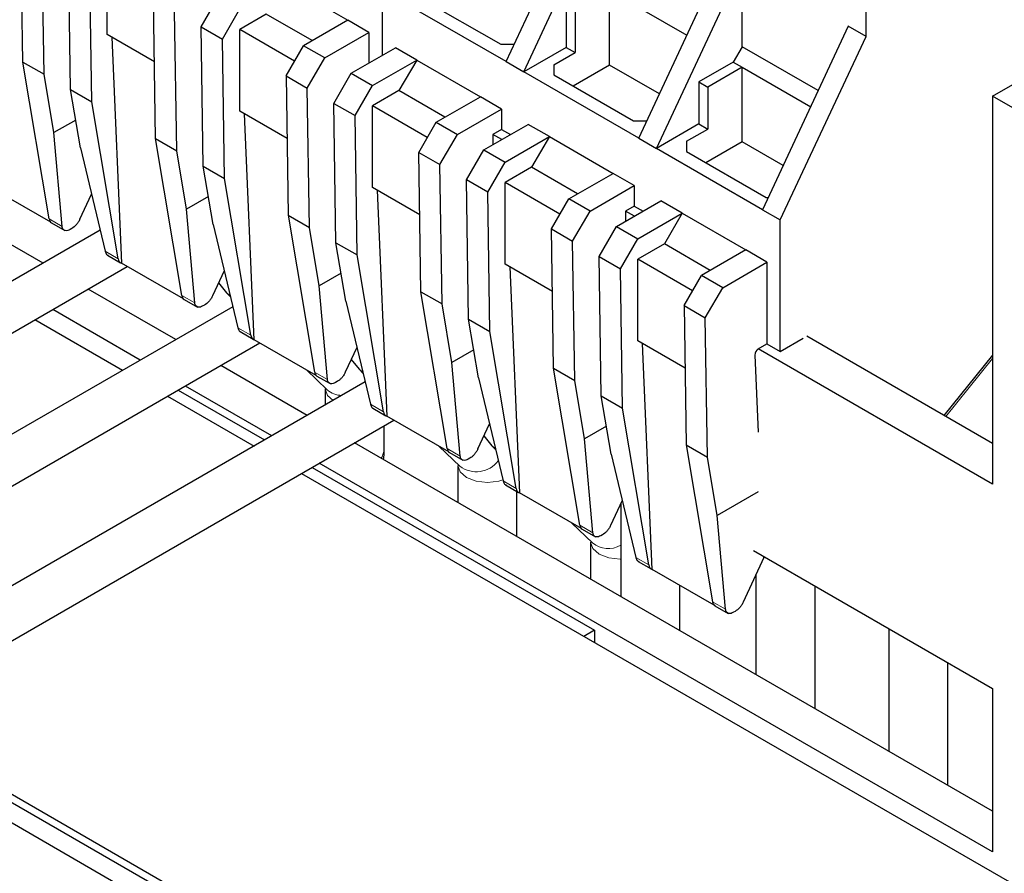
# Model space of a CAD drawing. Header units: millimetres. Extents: x 5 to 418, y 2 to 292.
# Tile 36 of 43: x 357 to 373, y 111 to 125. Entities that reach past the tile are written whole.
import ezdxf

# ---------------------------------------------------------------- set-up
doc = ezdxf.new("R2010")
doc.units = ezdxf.units.MM

msp = doc.modelspace()

# ---------------------------------------------------------------- linework, layer by layer
at = {"color": 7, "linetype": 'Continuous', "lineweight": 25}
for p, q in [((364.8763, 124.4094), (366.2481, 127.3421)), ((365.1592, 124.2461), (366.5309, 127.1788)), ((357.1511, 124.4032), (357.1171, 126.6315)), ((357.4905, 124.2072), (357.4565, 126.4356)), ((357.9148, 123.9623), (357.8808, 126.1907)), ((358.4982, 124.8431), (358.4982, 126.1496)), ((366.9976, 123.1848), (368.3694, 126.1175)), ((358.2542, 123.7664), (358.2202, 125.9947)), ((367.2805, 123.0215), (368.6523, 125.9542)), ((368.6523, 124.6477), (368.6523, 125.9542)), ((361.3266, 125.6598), (362.3449, 125.072)), ((362.8964, 125.5524), (362.8964, 124.5087)), ((366.5309, 125.5458), (367.768, 124.8316)), ((366.5309, 124.3536), (366.5309, 125.5458)), ((370.6322, 124.8112), (370.6322, 125.5298)), ((359.2724, 123.1786), (359.2385, 125.4069)), ((360.0021, 124.9661), (360.2801, 125.4475)), ((364.8763, 124.4094), (363.1793, 125.3891)), ((363.5187, 125.4217), (364.7915, 124.687)), ((359.6118, 122.9826), (359.5779, 125.211)), ((360.3415, 124.7701), (360.6195, 125.2516)), ((361.0438, 125.1699), (360.6195, 124.925)), ((361.7791, 124.7454), (361.0438, 125.1699)), ((365.838, 125.309), (365.838, 124.638)), ((365.9794, 125.2274), (365.9794, 124.5564)), ((362.3449, 125.072), (361.6378, 124.6638)), ((362.6843, 124.8761), (362.3449, 125.072)), ((359.2537, 124.407), (358.4982, 124.8431)), ((360.0021, 124.9661), (360.3415, 124.7701)), ((360.0361, 122.7377), (360.0021, 124.9661)), ((361.4963, 124.4188), (360.6195, 124.925)), ((360.6195, 123.6185), (360.6195, 124.925)), ((361.9772, 124.4679), (362.6843, 124.8761)), ((362.6843, 124.8761), (362.6843, 124.3862)), ((370.3493, 124.9745), (368.9775, 122.0418)), ((370.6322, 124.8112), (370.3493, 124.9745)), ((358.5717, 124.8007), (358.7289, 121.1873)), ((360.3755, 122.5418), (360.3415, 124.7701)), ((364.7915, 124.687), (365.0062, 124.687)), ((369.2604, 121.8785), (370.6322, 124.8112)), ((361.3598, 124.1823), (361.6378, 124.6638)), ((361.9772, 124.4679), (361.6378, 124.6638)), ((362.4014, 124.2229), (363.1085, 124.6311)), ((363.448, 124.4352), (363.1085, 124.6311)), ((365.838, 124.638), (365.1592, 124.2461)), ((365.64, 124.3604), (365.9794, 124.5564)), ((365.838, 124.638), (365.9794, 124.5564)), ((368.6523, 124.6477), (368.5108, 124.4028)), ((369.8681, 123.9458), (368.6523, 124.6477)), ((357.1511, 124.4032), (357.4905, 124.2072)), ((357.5711, 121.8951), (357.1511, 124.4032)), ((361.6992, 123.9864), (361.9772, 124.4679)), ((362.7408, 124.027), (363.448, 124.4352)), ((363.448, 124.4352), (363.1651, 123.9453)), ((363.448, 124.4352), (364.4662, 123.8474)), ((364.8763, 124.4094), (365.1592, 124.2461)), ((368.5108, 124.4028), (367.9593, 124.0844)), ((368.5108, 124.4028), (368.6523, 124.3211)), ((362.1234, 123.7414), (362.4014, 124.2229)), ((362.4014, 124.2229), (362.7408, 124.027)), ((366.9976, 123.1848), (365.1592, 124.2461)), ((365.64, 124.3604), (365.64, 124.1971)), ((366.5309, 124.3536), (365.9499, 124.0182)), ((367.3289, 123.893), (366.5309, 124.3536)), ((368.6523, 124.3211), (368.1007, 124.0027)), ((368.6523, 124.3211), (369.7479, 123.6887)), ((368.6523, 123.129), (368.6523, 124.3211)), ((357.6469, 123.2737), (357.4905, 124.2072)), ((361.3598, 124.1823), (361.6992, 123.9864)), ((361.3598, 124.1823), (361.3938, 121.954)), ((365.64, 124.1971), (366.9128, 123.4624)), ((367.9593, 124.0844), (367.9593, 123.4134)), ((367.9593, 124.0844), (368.1007, 124.0027)), ((372.6545, 123.8563), (373.2202, 124.1829)), ((357.9148, 123.9623), (358.2542, 123.7664)), ((358.0711, 123.0288), (357.9148, 123.9623)), ((361.7332, 121.758), (361.6992, 123.9864)), ((362.4629, 123.5455), (362.7408, 124.027)), ((363.1651, 123.9453), (362.7408, 123.7004)), ((363.9005, 123.5208), (363.1651, 123.9453)), ((368.1007, 124.0027), (368.1007, 123.3317)), ((358.6742, 121.2583), (358.2542, 123.7664)), ((362.1234, 123.7414), (362.4629, 123.5455)), ((362.1574, 121.5131), (362.1234, 123.7414)), ((363.7591, 123.4392), (364.4662, 123.8474)), ((364.8056, 123.6514), (364.4662, 123.8474)), ((372.6545, 123.8563), (372.6545, 117.6506)), ((378.1699, 120.6724), (372.6545, 123.8563)), ((361.375, 123.1824), (360.6195, 123.6185)), ((363.6177, 123.1942), (362.7408, 123.7004)), ((362.7408, 122.3939), (362.7408, 123.7004)), ((364.0985, 123.2432), (364.8056, 123.6514)), ((364.8056, 123.6514), (364.8056, 123.3248)), ((357.4734, 121.1885), (353.4212, 123.5278)), ((357.9963, 123.4754), (357.6469, 123.2737)), ((360.8503, 119.9627), (360.693, 123.5761)), ((362.4968, 121.3172), (362.4629, 123.5455)), ((363.4811, 122.9577), (363.7591, 123.4392)), ((363.7591, 123.4392), (364.0985, 123.2432)), ((366.9128, 123.4624), (367.1275, 123.4624)), ((357.7797, 121.7747), (357.6469, 123.2737)), ((364.5228, 122.9983), (365.2299, 123.4065)), ((364.8056, 123.3248), (364.667, 123.2448)), ((364.8056, 123.3248), (364.947, 123.2432)), ((365.5693, 123.2106), (365.2299, 123.4065)), ((367.9593, 123.4134), (367.2805, 123.0215)), ((367.7613, 123.1358), (368.1007, 123.3317)), ((367.9593, 123.4134), (368.1007, 123.3317)), ((359.2724, 123.1786), (359.6118, 122.9826)), ((359.6924, 120.6705), (359.2724, 123.1786)), ((363.8205, 122.7618), (364.0985, 123.2432)), ((364.667, 123.2448), (364.667, 123.0816)), ((364.8084, 123.1632), (364.667, 123.2448)), ((364.8622, 122.8024), (365.5693, 123.2106)), ((365.5693, 123.2106), (365.2864, 122.7207)), ((365.5693, 123.2106), (366.5875, 122.6228)), ((366.9976, 123.1848), (367.2805, 123.0215)), ((367.7613, 123.1358), (367.7613, 122.9725)), ((368.6523, 123.129), (368.0713, 122.7936)), ((369.3088, 122.75), (368.6523, 123.129)), ((358.0711, 123.0288), (358.4656, 121.3787)), ((359.7682, 122.0491), (359.6118, 122.9826)), ((363.4811, 122.9577), (363.8205, 122.7618)), ((363.5151, 120.7293), (363.4811, 122.9577)), ((364.2448, 122.5168), (364.5228, 122.9983)), ((364.5228, 122.9983), (364.8622, 122.8024)), ((368.9775, 122.0418), (367.2805, 123.0215)), ((367.7613, 122.9725), (369.0341, 122.2378)), ((364.5842, 122.3209), (364.8622, 122.8024)), ((360.0361, 122.7377), (360.3755, 122.5418)), ((360.1924, 121.8041), (360.0361, 122.7377)), ((363.8545, 120.5334), (363.8205, 122.7618)), ((365.2864, 122.7207), (364.8622, 122.4758)), ((366.0218, 122.2962), (365.2864, 122.7207)), ((360.7955, 120.0337), (360.3755, 122.5418)), ((364.5842, 122.3209), (364.2448, 122.5168)), ((364.2787, 120.2885), (364.2448, 122.5168)), ((365.8804, 122.2146), (366.5875, 122.6228)), ((366.9269, 122.4268), (366.5875, 122.6228)), ((357.597, 121.8408), (356.6076, 122.4119)), ((363.4963, 121.9578), (362.7408, 122.3939)), ((362.8143, 122.3515), (362.9716, 118.7381)), ((365.739, 121.9696), (364.8622, 122.4758)), ((364.8622, 121.1693), (364.8622, 122.4758)), ((366.2198, 122.0186), (366.9269, 122.4268)), ((366.9269, 122.4268), (366.9269, 122.1002)), ((358.0634, 121.8898), (358.248, 122.2889)), ((360.1176, 122.2508), (359.7682, 122.0491)), ((364.6182, 120.0925), (364.5842, 122.3209)), ((365.6024, 121.7331), (365.8804, 122.2146)), ((366.2198, 122.0186), (365.8804, 122.2146)), ((366.6441, 121.7737), (367.3512, 122.1819)), ((367.6906, 121.986), (367.3512, 122.1819)), ((369.0341, 122.2378), (369.0692, 122.2378)), ((359.901, 120.55), (359.7682, 122.0491)), ((365.9418, 121.5371), (366.2198, 122.0186)), ((366.9269, 122.1002), (366.7883, 122.0202)), ((366.7883, 122.0202), (366.7883, 121.857)), ((366.9297, 121.9386), (366.7883, 122.0202)), ((366.9269, 122.1002), (367.0683, 122.0186)), ((368.9775, 122.0418), (369.2604, 121.8785)), ((361.3938, 121.954), (361.7332, 121.758)), ((361.3938, 121.954), (361.8138, 119.4458)), ((366.9835, 121.5778), (367.6906, 121.986)), ((367.6906, 121.986), (367.4078, 121.4961)), ((367.6906, 121.986), (368.7088, 121.3982)), ((369.2604, 119.7733), (369.2604, 121.8785)), ((358.3852, 121.7149), (343.271, 112.9896)), ((357.6104, 121.8306), (357.8215, 121.7087)), ((357.9348, 121.741), (357.9087, 121.726)), ((360.1924, 121.8041), (360.5869, 120.1541)), ((361.8895, 120.8245), (361.7332, 121.758)), ((365.6024, 121.7331), (365.9418, 121.5371)), ((365.6364, 119.5047), (365.6024, 121.7331)), ((366.3661, 121.2922), (366.6441, 121.7737)), ((366.6441, 121.7737), (366.9835, 121.5778)), ((365.9758, 119.3088), (365.9418, 121.5371)), ((366.7055, 121.0963), (366.9835, 121.5778)), ((362.1574, 121.5131), (362.4968, 121.3172)), ((362.3138, 120.5795), (362.1574, 121.5131)), ((367.4078, 121.4961), (366.9835, 121.2512)), ((368.1431, 121.0716), (367.4078, 121.4961)), ((368.7088, 121.3982), (368.0017, 120.99)), ((369.0482, 121.2022), (368.7088, 121.3982)), ((358.5025, 121.3156), (358.7135, 121.1938)), ((362.9168, 118.809), (362.4968, 121.3172)), ((366.3661, 121.2922), (366.7055, 121.0963)), ((366.4001, 119.0639), (366.3661, 121.2922)), ((367.8603, 120.745), (366.9835, 121.2512)), ((366.9835, 119.9447), (366.9835, 121.2512)), ((343.631, 112.3661), (358.8202, 121.1346)), ((359.7183, 120.6161), (358.7289, 121.1873)), ((360.3693, 121.0643), (360.1847, 120.6652)), ((365.6177, 120.7332), (364.8622, 121.1693)), ((364.9357, 121.1269), (365.0929, 117.5135)), ((366.7395, 118.8679), (366.7055, 121.0963)), ((368.3411, 120.794), (369.0482, 121.2022)), ((369.0482, 121.2022), (369.0482, 119.8958)), ((362.239, 121.0262), (361.8895, 120.8245)), ((367.7237, 120.5085), (368.0017, 120.99)), ((368.3411, 120.794), (368.0017, 120.99)), ((359.5947, 119.9639), (358.1935, 120.7728)), ((360.2802, 120.8716), (360.4054, 120.7137)), ((362.0223, 119.3254), (361.8895, 120.8245)), ((368.0631, 120.3125), (368.3411, 120.794)), ((359.7317, 120.606), (359.9428, 120.4841)), ((360.4054, 120.7137), (360.4674, 120.654)), ((363.5151, 120.7293), (363.8545, 120.5334)), ((363.9351, 118.2212), (363.5151, 120.7293)), ((360.5065, 120.4903), (345.3923, 111.765)), ((359.029, 119.6373), (357.6278, 120.4463)), ((360.0561, 120.5164), (360.0301, 120.5014)), ((362.3138, 120.5795), (362.7083, 118.9295)), ((364.0108, 119.5998), (363.8545, 120.5334)), ((367.7237, 120.5085), (368.0631, 120.3125)), ((367.7237, 120.5085), (367.7577, 118.2801)), ((357.3449, 120.283), (358.7462, 119.4741)), ((364.2787, 120.2885), (364.6182, 120.0925)), ((364.4351, 119.3549), (364.2787, 120.2885)), ((368.0971, 118.0842), (368.0631, 120.3125)), ((360.6238, 120.091), (360.8348, 119.9692)), ((361.8397, 119.3915), (360.8503, 119.9627)), ((365.0382, 117.5844), (364.6182, 120.0925)), ((369.2604, 119.7733), (369.6281, 119.9856)), ((372.6545, 118.3038), (369.6846, 120.0182)), ((345.7523, 111.1415), (360.9415, 119.91)), ((362.4906, 119.8397), (362.3061, 119.4406)), ((367.739, 119.5086), (366.9835, 119.9447)), ((367.2142, 116.2889), (367.057, 119.9023)), ((372.6545, 117.6506), (368.9068, 119.8141)), ((368.9097, 119.8158), (369.0482, 119.8958)), ((369.0482, 119.8958), (369.2604, 119.7733)), ((362.4015, 119.647), (362.5267, 119.4891)), ((364.3603, 119.8016), (364.0108, 119.5998)), ((368.8532, 119.7146), (368.9068, 118.4815)), ((372.6545, 119.7172), (371.8784, 118.7518)), ((361.696, 118.7508), (360.3148, 119.5482)), ((362.5267, 119.4891), (362.5887, 119.4294)), ((364.1437, 118.1008), (364.0108, 119.5998)), ((365.6364, 119.5047), (365.9758, 119.3088)), ((366.0564, 116.9966), (365.6364, 119.5047)), ((361.6887, 119.4787), (362.0176, 119.1622)), ((361.853, 119.3814), (362.0642, 119.2595)), ((364.4351, 119.3549), (364.8296, 117.7049)), ((362.623, 119.286), (347.5036, 110.5577)), ((361.1304, 118.4243), (359.7491, 119.2217)), ((361.986, 119.1756), (361.986, 118.9182)), ((362.1774, 119.2918), (362.1514, 119.2768)), ((366.1321, 118.3752), (365.9758, 119.3088)), ((359.4663, 119.0584), (360.8475, 118.261)), ((359.6359, 119.1563), (361.0172, 118.359)), ((366.4001, 119.0639), (366.7395, 118.8679)), ((366.5564, 118.1303), (366.4001, 119.0639)), ((362.7451, 118.8664), (362.9561, 118.7446)), ((367.1595, 116.3598), (366.7395, 118.8679)), ((363.961, 118.1669), (362.9716, 118.7381)), ((347.8836, 109.8995), (363.0828, 118.6739)), ((362.93, 118.1958), (362.93, 118.5856)), ((364.4274, 118.216), (364.612, 118.6151)), ((366.4816, 118.577), (366.1321, 118.3752)), ((364.5229, 118.4224), (364.648, 118.2645)), ((372.6545, 112.4247), (362.4561, 118.3121)), ((363.81, 118.2541), (364.1389, 117.9376)), ((364.648, 118.2645), (364.71, 118.2048)), ((366.265, 116.8762), (366.1321, 118.3752)), ((367.7577, 118.2801), (368.0971, 118.0842)), ((367.7577, 118.2801), (368.1777, 115.772)), ((363.9744, 118.1568), (364.1855, 118.0349)), ((366.5564, 118.1303), (366.9509, 116.4802)), ((368.2535, 117.1506), (368.0971, 118.0842)), ((361.7773, 117.9202), (366.2905, 115.3147)), ((372.6545, 111.7715), (361.8904, 117.9855)), ((364.1073, 117.951), (364.1073, 117.3588)), ((364.2987, 118.0672), (364.2727, 118.0522)), ((361.6076, 117.8222), (380.1498, 107.118)), ((364.8664, 117.6418), (365.0774, 117.52)), ((365.0513, 116.8139), (365.0513, 117.5351)), ((366.0823, 116.9423), (365.0929, 117.5135)), ((368.9068, 117.5278), (368.2535, 117.1506)), ((366.7333, 117.3905), (366.5487, 116.9914)), ((366.7095, 117.339), (366.7095, 115.8566)), ((368.3863, 115.6516), (368.2535, 117.1506)), ((365.9313, 117.0295), (366.2602, 116.7129)), ((366.0957, 116.9322), (366.3068, 116.8103)), ((366.42, 116.8426), (366.394, 116.8276)), ((366.2286, 116.7264), (366.2286, 116.1342)), ((368.8326, 116.5908), (372.6545, 114.3845)), ((366.9878, 116.4172), (367.1988, 116.2954)), ((368.9991, 116.4783), (368.67, 115.7668)), ((368.9991, 116.4783), (369.0003, 116.494)), ((368.2036, 115.7177), (367.2142, 116.2889)), ((368.8732, 116.2061), (368.8732, 114.6075)), ((367.6535, 115.3117), (367.6535, 116.0353)), ((369.8172, 114.0626), (369.8172, 116.0224)), ((368.217, 115.7076), (368.4281, 115.5857)), ((368.5414, 115.618), (368.5153, 115.6029)), ((366.2905, 115.3147), (366.1208, 115.2168)), ((366.2905, 115.3147), (366.2905, 115.1188)), ((370.9945, 115.3427), (370.9945, 113.3829)), ((371.9385, 112.838), (371.9385, 114.7978)), ((372.6545, 114.3845), (372.6545, 111.7715)), ((354.7345, 113.8545), (359.2477, 111.249)), ((354.8476, 113.9198), (373.3899, 103.2156)), ((354.4516, 113.6912), (358.9649, 111.0857))]:
    msp.add_line(p, q, dxfattribs=at)
at = {"color": 7, "linetype": 'Continuous', "lineweight": 18}
for p, q in [((357.5711, 121.8951), (357.7797, 121.7747)), ((358.6742, 121.2583), (358.4656, 121.3787)), ((359.6924, 120.6705), (359.901, 120.55)), ((360.4049, 120.7142), (360.4637, 120.6696)), ((360.5869, 120.1541), (360.7955, 120.0337)), ((371.9095, 118.7339), (372.6545, 119.6606)), ((362.5263, 119.4896), (362.585, 119.445)), ((362.0223, 119.3254), (361.8138, 119.4458)), ((362.9168, 118.809), (362.7083, 118.9295)), ((364.6476, 118.2649), (364.7063, 118.2204)), ((363.9351, 118.2212), (364.1437, 118.1008)), ((365.0382, 117.5844), (364.8296, 117.7049)), ((366.0564, 116.9966), (366.265, 116.8762)), ((366.9509, 116.4802), (367.1595, 116.3598)), ((368.3863, 115.6516), (368.1777, 115.772))]:
    msp.add_line(p, q, dxfattribs=at)
at = {"color": 7, "linetype": 'Continuous', "lineweight": 18, "flags": 128}
for points in [[(361.986, 119.1754), (362.0219, 119.0714), (362.1114, 118.9906)], [(362.8763, 118.0695), (362.8941, 118.0915), (362.93, 118.1958)], [(364.1073, 117.9509), (364.1433, 117.8467), (364.2456, 117.7583), (364.3987, 117.6993), (364.5793, 117.6785), (364.76, 117.6993), (364.8262, 117.7188)], [(366.2286, 116.7263), (366.2646, 116.6221), (366.3669, 116.5337), (366.52, 116.4747), (366.7006, 116.4539), (366.7095, 116.454)]]:
    msp.add_lwpolyline(points, dxfattribs=at)
at = {"color": 7, "linetype": 'Continuous', "lineweight": 25}
for centre, radius, start, end in [((357.6563, 121.9028), 0.0855, 185.17353, 237.54852), ((358.7558, 121.2646), 0.0818, 184.44574, 250.85107), ((359.7776, 120.6782), 0.0855, 185.17353, 237.54852), ((360.8771, 120.04), 0.0818, 184.44574, 250.85107), ((368.9751, 119.7128), 0.122, 122.45226, 179.1683), ((361.8989, 119.4536), 0.0855, 185.17353, 237.54852), ((362.9984, 118.8154), 0.0818, 184.44574, 250.85107), ((364.0202, 118.2289), 0.0855, 185.17353, 237.54852), ((365.1197, 117.5908), 0.0818, 184.44574, 250.85107), ((366.1416, 117.0043), 0.0855, 185.17353, 237.54852), ((367.2411, 116.3662), 0.0818, 184.44574, 250.85107), ((368.2629, 115.7797), 0.0855, 185.17353, 237.54852)]:
    msp.add_arc(centre, radius, start, end, dxfattribs=at)
at = {"color": 7, "linetype": 'Continuous', "lineweight": 18}
for centre, radius, start, end in [((362.2494, 119.4129), 0.3414, 227.23862, 270.32613), ((364.4013, 118.2918), 0.4409, 233.46975, 322.87367), ((366.5117, 117.0116), 0.3904, 229.90402, 300.44641)]:
    msp.add_arc(centre, radius, start, end, dxfattribs=at)
at = {"color": 7, "linetype": 'Continuous', "lineweight": 25}
for points, knots in [([(358.0634, 121.8898), (358.0549, 121.8733), (358.0382, 121.8411), (358.0049, 121.7984), (357.9698, 121.7638), (357.9462, 121.7485), (357.9348, 121.741)], [0, 0, 0, 0, 0.2694601, 0.5258976, 0.7693827, 1, 1, 1, 1]), ([(357.9087, 121.726), (357.8949, 121.7193), (357.8656, 121.705), (357.8251, 121.7046), (357.7983, 121.7219), (357.7839, 121.7477), (357.7811, 121.7655), (357.7797, 121.7747)], [0, 0, 0, 0, 0.2118548, 0.4488692, 0.7110968, 0.8523484, 1, 1, 1, 1]), ([(358.4656, 121.3787), (358.4687, 121.3687), (358.4748, 121.3492), (358.4898, 121.3249), (358.505, 121.3173), (358.5129, 121.3134)], [0, 0, 0, 0, 0.3367361, 0.6588764, 1, 1, 1, 1]), ([(360.1847, 120.6652), (360.1762, 120.6487), (360.1596, 120.6165), (360.1262, 120.5738), (360.0912, 120.5392), (360.0676, 120.5239), (360.0561, 120.5164)], [0, 0, 0, 0, 0.2694601, 0.5258976, 0.7693827, 1, 1, 1, 1]), ([(360.0301, 120.5014), (360.0162, 120.4947), (359.987, 120.4804), (359.9464, 120.48), (359.9196, 120.4973), (359.9053, 120.5231), (359.9025, 120.5409), (359.901, 120.55)], [0, 0, 0, 0, 0.2118548, 0.4488692, 0.7110968, 0.8523484, 1, 1, 1, 1]), ([(360.5869, 120.1541), (360.59, 120.1441), (360.5961, 120.1246), (360.6112, 120.1003), (360.6264, 120.0927), (360.6342, 120.0888)], [0, 0, 0, 0, 0.3367361, 0.6588764, 1, 1, 1, 1]), ([(362.3061, 119.4406), (362.2975, 119.4241), (362.2809, 119.3919), (362.2475, 119.3492), (362.2125, 119.3146), (362.1889, 119.2993), (362.1774, 119.2918)], [0, 0, 0, 0, 0.2694601, 0.5258976, 0.7693827, 1, 1, 1, 1]), ([(362.1514, 119.2768), (362.1376, 119.27), (362.1083, 119.2558), (362.0678, 119.2554), (362.0409, 119.2727), (362.0266, 119.2985), (362.0238, 119.3163), (362.0223, 119.3254)], [0, 0, 0, 0, 0.21185479, 0.44886919, 0.7110968, 0.85234842, 1, 1, 1, 1]), ([(362.7083, 118.9295), (362.7114, 118.9195), (362.7175, 118.9), (362.7325, 118.8757), (362.7477, 118.8681), (362.7555, 118.8642)], [0, 0, 0, 0, 0.3367361, 0.6588764, 1, 1, 1, 1]), ([(362.9152, 118.047), (362.9189, 118.0608), (362.9317, 118.1085), (362.9307, 118.1595), (362.93, 118.1958)], [0, 0, 0, 0, 0.28977232, 1, 1, 1, 1]), ([(364.2727, 118.0522), (364.2589, 118.0454), (364.2296, 118.0312), (364.1891, 118.0308), (364.1623, 118.0481), (364.1479, 118.0738), (364.1451, 118.0917), (364.1437, 118.1008)], [0, 0, 0, 0, 0.2118548, 0.4488692, 0.7110968, 0.8523484, 1, 1, 1, 1]), ([(364.4274, 118.216), (364.4189, 118.1995), (364.4022, 118.1673), (364.3688, 118.1246), (364.3338, 118.09), (364.3102, 118.0747), (364.2987, 118.0672)], [0, 0, 0, 0, 0.2694601, 0.5258976, 0.7693827, 1, 1, 1, 1]), ([(364.8296, 117.7049), (364.8327, 117.6949), (364.8388, 117.6754), (364.8538, 117.6511), (364.869, 117.6435), (364.8768, 117.6396)], [0, 0, 0, 0, 0.3367361, 0.6588764, 1, 1, 1, 1]), ([(366.5487, 116.9914), (366.5402, 116.9749), (366.5235, 116.9427), (366.4902, 116.9), (366.4551, 116.8654), (366.4315, 116.85), (366.42, 116.8426)], [0, 0, 0, 0, 0.2694601, 0.5258976, 0.7693827, 1, 1, 1, 1]), ([(366.394, 116.8276), (366.3802, 116.8208), (366.3509, 116.8066), (366.3104, 116.8062), (366.2836, 116.8235), (366.2692, 116.8492), (366.2664, 116.8671), (366.265, 116.8762)], [0, 0, 0, 0, 0.2118548, 0.4488692, 0.7110968, 0.8523484, 1, 1, 1, 1]), ([(366.9509, 116.4802), (366.954, 116.4703), (366.9601, 116.4507), (366.9751, 116.4265), (366.9903, 116.4189), (366.9982, 116.415)], [0, 0, 0, 0, 0.3367361, 0.6588764, 1, 1, 1, 1]), ([(368.67, 115.7668), (368.6615, 115.7503), (368.6448, 115.718), (368.6115, 115.6754), (368.5764, 115.6408), (368.5528, 115.6254), (368.5414, 115.618)], [0, 0, 0, 0, 0.2694601, 0.5258976, 0.7693827, 1, 1, 1, 1]), ([(368.5153, 115.6029), (368.5015, 115.5962), (368.4722, 115.5819), (368.4317, 115.5815), (368.4049, 115.5988), (368.3905, 115.6246), (368.3877, 115.6425), (368.3863, 115.6516)], [0, 0, 0, 0, 0.21185479, 0.44886919, 0.7110968, 0.85234842, 1, 1, 1, 1])]:
    msp.add_open_spline(points, degree=3, knots=knots, dxfattribs=at)

doc.saveas('drawing.dxf')
